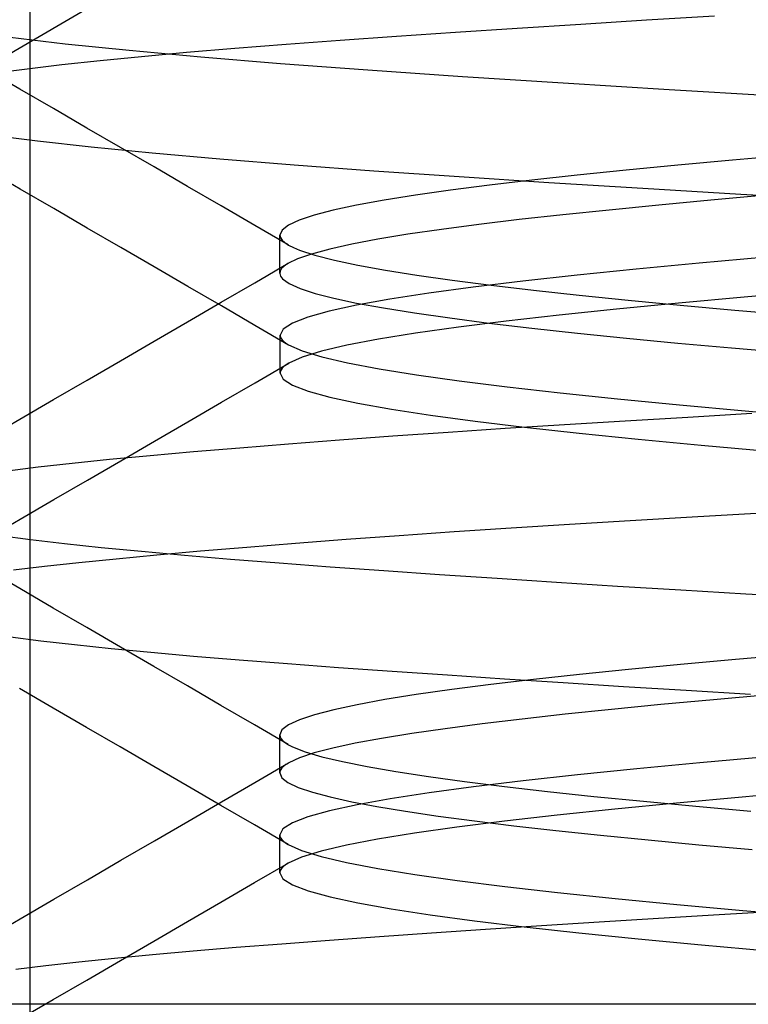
# Model space of a CAD drawing. Header units: millimetres. Extents: x 0 to 93, y -50 to 1.2.
# Tile 37 of 137: x 6.24 to 6.969, y -5.201 to -4.215. Entities that reach past the tile are written whole.
import ezdxf

# ---------------------------------------------------------------- set-up
doc = ezdxf.new("R2010")
doc.units = ezdxf.units.MM
doc.layers.add('MAIN-2', color=7, linetype='Continuous')

msp = doc.modelspace()

# ---------------------------------------------------------------- linework, layer by layer
at = {"layer": 'MAIN-2'}
for p, q in [((6.2505, -9), (6.2505, 0)), ((6.51575, -4.08241), (6.12121, -4.31348)), ((6.51575, -4.08241), (6.12121, -4.31348)), ((6.8011, -4.2198), (6.86698, -4.2157)), ((6.8011, -4.2198), (6.86698, -4.2157)), ((6.86698, -4.2157), (6.9349, -4.21156)), ((6.86698, -4.2157), (6.9349, -4.21156)), ((6.67592, -4.22787), (6.73736, -4.22386)), ((6.67592, -4.22787), (6.73736, -4.22386)), ((6.73736, -4.22386), (6.8011, -4.2198)), ((6.73736, -4.22386), (6.8011, -4.2198)), ((6.28551, -4.23981), (6.23037, -4.23319)), ((6.28551, -4.23981), (6.23037, -4.23319)), ((6.50632, -4.23983), (6.56031, -4.23582)), ((6.50632, -4.23983), (6.56031, -4.23582)), ((6.56031, -4.23582), (6.61688, -4.23184)), ((6.56031, -4.23582), (6.61688, -4.23184)), ((6.61688, -4.23184), (6.67592, -4.22787)), ((6.61688, -4.23184), (6.67592, -4.22787)), ((6.34928, -4.24644), (6.28551, -4.23981)), ((6.34928, -4.24644), (6.28551, -4.23981)), ((6.40683, -4.24799), (6.45508, -4.24389)), ((6.40683, -4.24799), (6.45508, -4.24389)), ((6.45508, -4.24389), (6.50632, -4.23983)), ((6.45508, -4.24389), (6.50632, -4.23983)), ((6.32027, -4.25627), (6.36185, -4.25213)), ((6.32027, -4.25627), (6.36185, -4.25213)), ((6.42097, -4.253), (6.34928, -4.24644)), ((6.42097, -4.253), (6.34928, -4.24644)), ((6.36185, -4.25213), (6.40683, -4.24799)), ((6.36185, -4.25213), (6.40683, -4.24799)), ((6.50064, -4.25952), (6.42097, -4.253)), ((6.50064, -4.25952), (6.42097, -4.253)), ((6.24015, -4.28492), (6.20677, -4.26555)), ((6.24015, -4.28492), (6.20677, -4.26555)), ((6.21631, -4.26858), (6.24746, -4.26451)), ((6.21631, -4.26858), (6.24746, -4.26451)), ((6.24746, -4.26451), (6.28213, -4.26041)), ((6.24746, -4.26451), (6.28213, -4.26041)), ((6.28213, -4.26041), (6.32027, -4.25627)), ((6.28213, -4.26041), (6.32027, -4.25627)), ((6.58824, -4.26603), (6.50064, -4.25952)), ((6.58824, -4.26603), (6.50064, -4.25952)), ((6.68285, -4.27253), (6.58824, -4.26603)), ((6.68285, -4.27253), (6.58824, -4.26603)), ((6.78348, -4.27903), (6.68285, -4.27253)), ((6.78348, -4.27903), (6.68285, -4.27253)), ((6.2737, -4.30439), (6.24015, -4.28492)), ((6.2737, -4.30439), (6.24015, -4.28492)), ((6.8896, -4.28555), (6.78348, -4.27903)), ((6.8896, -4.28555), (6.78348, -4.27903)), ((7.00065, -4.29212), (6.8896, -4.28555)), ((7.00065, -4.29212), (6.8896, -4.28555)), ((6.30723, -4.32386), (6.2737, -4.30439)), ((6.30723, -4.32386), (6.2737, -4.30439)), ((6.3408, -4.34335), (6.30723, -4.32386)), ((6.3408, -4.34335), (6.30723, -4.32386)), ((6.21187, -4.33082), (6.25769, -4.33667)), ((6.21187, -4.33082), (6.25769, -4.33667)), ((6.25769, -4.33667), (6.31137, -4.34264)), ((6.25769, -4.33667), (6.31137, -4.34264)), ((6.31137, -4.34264), (6.37247, -4.3487)), ((6.31137, -4.34264), (6.37247, -4.3487)), ((6.37435, -4.36284), (6.3408, -4.34335)), ((6.37435, -4.36284), (6.3408, -4.34335)), ((6.37247, -4.3487), (6.44028, -4.35474)), ((6.37247, -4.3487), (6.44028, -4.35474)), ((7.00991, -4.35093), (6.95275, -4.35593)), ((7.00991, -4.35093), (6.95275, -4.35593)), ((6.4079, -4.38234), (6.37435, -4.36284)), ((6.4079, -4.38234), (6.37435, -4.36284)), ((6.44028, -4.35474), (6.5143, -4.36073)), ((6.44028, -4.35474), (6.5143, -4.36073)), ((6.5143, -4.36073), (6.59416, -4.36661)), ((6.5143, -4.36073), (6.59416, -4.36661)), ((6.89816, -4.36093), (6.84638, -4.36593)), ((6.89816, -4.36093), (6.84638, -4.36593)), ((6.95275, -4.35593), (6.89816, -4.36093)), ((6.95275, -4.35593), (6.89816, -4.36093)), ((6.24043, -4.38497), (6.20708, -4.36562)), ((6.24043, -4.38497), (6.20708, -4.36562)), ((6.59416, -4.36661), (6.67932, -4.37242)), ((6.59416, -4.36661), (6.67932, -4.37242)), ((6.67932, -4.37242), (6.76916, -4.3782)), ((6.67932, -4.37242), (6.76916, -4.3782)), ((6.79762, -4.37093), (6.75203, -4.37593)), ((6.79762, -4.37093), (6.75203, -4.37593)), ((6.84638, -4.36593), (6.79762, -4.37093)), ((6.84638, -4.36593), (6.79762, -4.37093)), ((6.44143, -4.40183), (6.4079, -4.38234)), ((6.44143, -4.40183), (6.4079, -4.38234)), ((6.70975, -4.38092), (6.67096, -4.38592)), ((6.70975, -4.38092), (6.67096, -4.38592)), ((6.75203, -4.37593), (6.70975, -4.38092)), ((6.75203, -4.37593), (6.70975, -4.38092)), ((6.76916, -4.3782), (6.86323, -4.38402)), ((6.76916, -4.3782), (6.86323, -4.38402)), ((6.27396, -4.40444), (6.24043, -4.38497)), ((6.27396, -4.40444), (6.24043, -4.38497)), ((6.63579, -4.39092), (6.6044, -4.39592)), ((6.63579, -4.39092), (6.6044, -4.39592)), ((6.67096, -4.38592), (6.63579, -4.39092)), ((6.67096, -4.38592), (6.63579, -4.39092)), ((6.86323, -4.38402), (6.96126, -4.38989)), ((6.86323, -4.38402), (6.96126, -4.38989)), ((6.98619, -4.39112), (6.93133, -4.39606)), ((6.98619, -4.39112), (6.93133, -4.39606)), ((6.96126, -4.38989), (7.06285, -4.39583)), ((6.96126, -4.38989), (7.06285, -4.39583)), ((6.475, -4.42135), (6.44143, -4.40183)), ((6.475, -4.42135), (6.44143, -4.40183)), ((6.57695, -4.40092), (6.55358, -4.40592)), ((6.57695, -4.40092), (6.55358, -4.40592)), ((6.6044, -4.39592), (6.57695, -4.40092)), ((6.6044, -4.39592), (6.57695, -4.40092)), ((6.87908, -4.40099), (6.82962, -4.40588)), ((6.87908, -4.40099), (6.82962, -4.40588)), ((6.93133, -4.39606), (6.87908, -4.40099)), ((6.93133, -4.39606), (6.87908, -4.40099)), ((6.30748, -4.4239), (6.27396, -4.40444)), ((6.30748, -4.4239), (6.27396, -4.40444)), ((6.53441, -4.41092), (6.51947, -4.41592)), ((6.53441, -4.41092), (6.51947, -4.41592)), ((6.55358, -4.40592), (6.53441, -4.41092)), ((6.55358, -4.40592), (6.53441, -4.41092)), ((6.78308, -4.41071), (6.73956, -4.41554)), ((6.78308, -4.41071), (6.73956, -4.41554)), ((6.82962, -4.40588), (6.78308, -4.41071)), ((6.82962, -4.40588), (6.78308, -4.41071)), ((6.50856, -4.44087), (6.475, -4.42135)), ((6.50856, -4.44087), (6.475, -4.42135)), ((6.50877, -4.42092), (6.50233, -4.42592)), ((6.50877, -4.42092), (6.50233, -4.42592)), ((6.51947, -4.41592), (6.50877, -4.42092)), ((6.51947, -4.41592), (6.50877, -4.42092)), ((6.69912, -4.42039), (6.66191, -4.42529)), ((6.69912, -4.42039), (6.66191, -4.42529)), ((6.73956, -4.41554), (6.69912, -4.42039)), ((6.73956, -4.41554), (6.69912, -4.42039)), ((6.34103, -4.44339), (6.30748, -4.4239)), ((6.34103, -4.44339), (6.30748, -4.4239)), ((6.50233, -4.42592), (6.50018, -4.43092)), ((6.50233, -4.42592), (6.50018, -4.43092)), ((6.50018, -4.43092), (6.50073, -4.43344)), ((6.50018, -4.43092), (6.50073, -4.43344)), ((6.50018, -4.43413), (6.50018, -4.43095)), ((6.50018, -4.43413), (6.50018, -4.43095)), ((6.62818, -4.43022), (6.59819, -4.43517)), ((6.62818, -4.43022), (6.59819, -4.43517)), ((6.66191, -4.42529), (6.62818, -4.43022)), ((6.66191, -4.42529), (6.62818, -4.43022)), ((6.50018, -4.43732), (6.50018, -4.43413)), ((6.50018, -4.43732), (6.50018, -4.43413)), ((6.50018, -4.4405), (6.50018, -4.43732)), ((6.50018, -4.4405), (6.50018, -4.43732)), ((6.50018, -4.44369), (6.50018, -4.4405)), ((6.50018, -4.44369), (6.50018, -4.4405)), ((6.50073, -4.43344), (6.50237, -4.43596)), ((6.50073, -4.43344), (6.50237, -4.43596)), ((6.50237, -4.43596), (6.50511, -4.43848)), ((6.50237, -4.43596), (6.50511, -4.43848)), ((6.50511, -4.43848), (6.50894, -4.441)), ((6.50511, -4.43848), (6.50894, -4.441)), ((6.50894, -4.441), (6.51388, -4.44351)), ((6.50894, -4.441), (6.51388, -4.44351)), ((6.57211, -4.44012), (6.55001, -4.44504)), ((6.57211, -4.44012), (6.55001, -4.44504)), ((6.59819, -4.43517), (6.57211, -4.44012)), ((6.59819, -4.43517), (6.57211, -4.44012)), ((6.37456, -4.46287), (6.34103, -4.44339)), ((6.37456, -4.46287), (6.34103, -4.44339)), ((6.50018, -4.44687), (6.50018, -4.44369)), ((6.50018, -4.44687), (6.50018, -4.44369)), ((6.50018, -4.45006), (6.50018, -4.44687)), ((6.50018, -4.45006), (6.50018, -4.44687)), ((6.50018, -4.45324), (6.50018, -4.45006)), ((6.50018, -4.45324), (6.50018, -4.45006)), ((6.51388, -4.44351), (6.51993, -4.44603)), ((6.51388, -4.44351), (6.51993, -4.44603)), ((6.53194, -4.44991), (6.51794, -4.45474)), ((6.53194, -4.44991), (6.51794, -4.45474)), ((6.51993, -4.44603), (6.53517, -4.45103)), ((6.51993, -4.44603), (6.53517, -4.45103)), ((6.55001, -4.44504), (6.53194, -4.44991)), ((6.55001, -4.44504), (6.53194, -4.44991)), ((6.53517, -4.45103), (6.55466, -4.45603)), ((6.53517, -4.45103), (6.55466, -4.45603)), ((6.98646, -4.45294), (6.91952, -4.45894)), ((6.98646, -4.45294), (6.91952, -4.45894)), ((6.47504, -4.47868), (6.5086, -4.45916)), ((6.47504, -4.47868), (6.5086, -4.45916)), ((6.50018, -4.45643), (6.50018, -4.45324)), ((6.50018, -4.45643), (6.50018, -4.45324)), ((6.50018, -4.4596), (6.50018, -4.45643)), ((6.50018, -4.4596), (6.50018, -4.45643)), ((6.50018, -4.46276), (6.50018, -4.4596)), ((6.50018, -4.46276), (6.50018, -4.4596)), ((6.50018, -4.46593), (6.50018, -4.46276)), ((6.50018, -4.46593), (6.50018, -4.46276)), ((6.50441, -4.46203), (6.50192, -4.46453)), ((6.50441, -4.46203), (6.50192, -4.46453)), ((6.50797, -4.45955), (6.50441, -4.46203)), ((6.50797, -4.45955), (6.50441, -4.46203)), ((6.51794, -4.45474), (6.50797, -4.45955)), ((6.51794, -4.45474), (6.50797, -4.45955)), ((6.55466, -4.45603), (6.57825, -4.46103)), ((6.55466, -4.45603), (6.57825, -4.46103)), ((6.57825, -4.46103), (6.60584, -4.46603)), ((6.57825, -4.46103), (6.60584, -4.46603)), ((6.91952, -4.45894), (6.85647, -4.46494)), ((6.91952, -4.45894), (6.85647, -4.46494)), ((6.40813, -4.48238), (6.37456, -4.46287)), ((6.40813, -4.48238), (6.37456, -4.46287)), ((6.5005, -4.46704), (6.50016, -4.46956)), ((6.5005, -4.46704), (6.50016, -4.46956)), ((6.50016, -4.46956), (6.50091, -4.47209)), ((6.50016, -4.46956), (6.50091, -4.47209)), ((6.50018, -4.46909), (6.50018, -4.46593)), ((6.50018, -4.46909), (6.50018, -4.46593)), ((6.50192, -4.46453), (6.5005, -4.46704)), ((6.50192, -4.46453), (6.5005, -4.46704)), ((6.50091, -4.47209), (6.50277, -4.47462)), ((6.50091, -4.47209), (6.50277, -4.47462)), ((6.60584, -4.46603), (6.63731, -4.47102)), ((6.60584, -4.46603), (6.63731, -4.47102)), ((6.63731, -4.47102), (6.67254, -4.47602)), ((6.63731, -4.47102), (6.67254, -4.47602)), ((6.79759, -4.47094), (6.74321, -4.47694)), ((6.79759, -4.47094), (6.74321, -4.47694)), ((6.85647, -4.46494), (6.79759, -4.47094)), ((6.85647, -4.46494), (6.79759, -4.47094)), ((6.44168, -4.50189), (6.40813, -4.48238)), ((6.44168, -4.50189), (6.40813, -4.48238)), ((6.44146, -4.4982), (6.47504, -4.47868)), ((6.44146, -4.4982), (6.47504, -4.47868)), ((6.50277, -4.47462), (6.50953, -4.47953)), ((6.50277, -4.47462), (6.50953, -4.47953)), ((6.50953, -4.47953), (6.52044, -4.48444)), ((6.50953, -4.47953), (6.52044, -4.48444)), ((6.67254, -4.47602), (6.71142, -4.48102)), ((6.67254, -4.47602), (6.71142, -4.48102)), ((6.74321, -4.47694), (6.69363, -4.48295)), ((6.74321, -4.47694), (6.69363, -4.48295)), ((6.71142, -4.48102), (6.75381, -4.48602)), ((6.71142, -4.48102), (6.75381, -4.48602)), ((6.52044, -4.48444), (6.53537, -4.48932)), ((6.52044, -4.48444), (6.53537, -4.48932)), ((6.53537, -4.48932), (6.5542, -4.49415)), ((6.53537, -4.48932), (6.5542, -4.49415)), ((6.64915, -4.48895), (6.61009, -4.49495)), ((6.64915, -4.48895), (6.61009, -4.49495)), ((6.69363, -4.48295), (6.64915, -4.48895)), ((6.69363, -4.48295), (6.64915, -4.48895)), ((6.75381, -4.48602), (6.7996, -4.49102)), ((6.75381, -4.48602), (6.7996, -4.49102)), ((6.7996, -4.49102), (6.84858, -4.49602)), ((6.7996, -4.49102), (6.84858, -4.49602)), ((7.0338, -4.48714), (6.96443, -4.49314)), ((7.0338, -4.48714), (6.96443, -4.49314)), ((6.40793, -4.51769), (6.44146, -4.4982)), ((6.40793, -4.51769), (6.44146, -4.4982)), ((6.47527, -4.52143), (6.44168, -4.50189)), ((6.47527, -4.52143), (6.44168, -4.50189)), ((6.57675, -4.50095), (6.54936, -4.50695)), ((6.57675, -4.50095), (6.54936, -4.50695)), ((6.5542, -4.49415), (6.57694, -4.49895)), ((6.5542, -4.49415), (6.57694, -4.49895)), ((6.61009, -4.49495), (6.57675, -4.50095)), ((6.61009, -4.49495), (6.57675, -4.50095)), ((6.57694, -4.49895), (6.60375, -4.50379)), ((6.57694, -4.49895), (6.60375, -4.50379)), ((6.89871, -4.49914), (6.83698, -4.50514)), ((6.89871, -4.49914), (6.83698, -4.50514)), ((6.84858, -4.49602), (6.90053, -4.50101)), ((6.84858, -4.49602), (6.90053, -4.50101)), ((6.96443, -4.49314), (6.89871, -4.49914)), ((6.96443, -4.49314), (6.89871, -4.49914)), ((6.90053, -4.50101), (6.95522, -4.50601)), ((6.90053, -4.50101), (6.95522, -4.50601)), ((6.54936, -4.50695), (6.52799, -4.51295)), ((6.54936, -4.50695), (6.52799, -4.51295)), ((6.60375, -4.50379), (6.63482, -4.50876)), ((6.60375, -4.50379), (6.63482, -4.50876)), ((6.63482, -4.50876), (6.67012, -4.51385)), ((6.63482, -4.50876), (6.67012, -4.51385)), ((6.77952, -4.51114), (6.72666, -4.51714)), ((6.77952, -4.51114), (6.72666, -4.51714)), ((6.83698, -4.50514), (6.77952, -4.51114)), ((6.83698, -4.50514), (6.77952, -4.51114)), ((6.95522, -4.50601), (7.01243, -4.51101)), ((6.95522, -4.50601), (7.01243, -4.51101)), ((6.37438, -4.53719), (6.40793, -4.51769)), ((6.37438, -4.53719), (6.40793, -4.51769)), ((6.50884, -4.54097), (6.47527, -4.52143)), ((6.50884, -4.54097), (6.47527, -4.52143)), ((6.51267, -4.51895), (6.50345, -4.52496)), ((6.51267, -4.51895), (6.50345, -4.52496)), ((6.52799, -4.51295), (6.51267, -4.51895)), ((6.52799, -4.51295), (6.51267, -4.51895)), ((6.67012, -4.51385), (6.7093, -4.51898)), ((6.67012, -4.51385), (6.7093, -4.51898)), ((6.72666, -4.51714), (6.6787, -4.52314)), ((6.72666, -4.51714), (6.6787, -4.52314)), ((6.7093, -4.51898), (6.75202, -4.52408)), ((6.7093, -4.51898), (6.75202, -4.52408)), ((6.50345, -4.52496), (6.50036, -4.53096)), ((6.50345, -4.52496), (6.50036, -4.53096)), ((6.50036, -4.53096), (6.5006, -4.53262)), ((6.50036, -4.53096), (6.5006, -4.53262)), ((6.50036, -4.53418), (6.50036, -4.53099)), ((6.50036, -4.53418), (6.50036, -4.53099)), ((6.63594, -4.52915), (6.59869, -4.53515)), ((6.63594, -4.52915), (6.59869, -4.53515)), ((6.6787, -4.52314), (6.63594, -4.52915)), ((6.6787, -4.52314), (6.63594, -4.52915)), ((6.75202, -4.52408), (6.79793, -4.5291)), ((6.75202, -4.52408), (6.79793, -4.5291)), ((6.79793, -4.5291), (6.84673, -4.53404)), ((6.79793, -4.5291), (6.84673, -4.53404)), ((6.34083, -4.55667), (6.37438, -4.53719)), ((6.34083, -4.55667), (6.37438, -4.53719)), ((6.50036, -4.53736), (6.50036, -4.53418)), ((6.50036, -4.53736), (6.50036, -4.53418)), ((6.50036, -4.54054), (6.50036, -4.53736)), ((6.50036, -4.54054), (6.50036, -4.53736)), ((6.50036, -4.54372), (6.50036, -4.54054)), ((6.50036, -4.54372), (6.50036, -4.54054)), ((6.5006, -4.53262), (6.50131, -4.53428)), ((6.5006, -4.53262), (6.50131, -4.53428)), ((6.50131, -4.53428), (6.50249, -4.53593)), ((6.50131, -4.53428), (6.50249, -4.53593)), ((6.50249, -4.53593), (6.50415, -4.53759)), ((6.50249, -4.53593), (6.50415, -4.53759)), ((6.50415, -4.53759), (6.50629, -4.53925)), ((6.50415, -4.53759), (6.50629, -4.53925)), ((6.50629, -4.53925), (6.5089, -4.54091)), ((6.50629, -4.53925), (6.5089, -4.54091)), ((6.5089, -4.54091), (6.52234, -4.54692)), ((6.5089, -4.54091), (6.52234, -4.54692)), ((6.56726, -4.54115), (6.54181, -4.54715)), ((6.56726, -4.54115), (6.54181, -4.54715)), ((6.59869, -4.53515), (6.56726, -4.54115)), ((6.59869, -4.53515), (6.56726, -4.54115)), ((6.84673, -4.53404), (6.89813, -4.53895)), ((6.84673, -4.53404), (6.89813, -4.53895)), ((6.89813, -4.53895), (6.95186, -4.54383)), ((6.89813, -4.53895), (6.95186, -4.54383)), ((6.50036, -4.54691), (6.50036, -4.54372)), ((6.50036, -4.54691), (6.50036, -4.54372)), ((6.50036, -4.55009), (6.50036, -4.54691)), ((6.50036, -4.55009), (6.50036, -4.54691)), ((6.50036, -4.55328), (6.50036, -4.55009)), ((6.50036, -4.55328), (6.50036, -4.55009)), ((6.52234, -4.54692), (6.54206, -4.55292)), ((6.52234, -4.54692), (6.54206, -4.55292)), ((6.54181, -4.54715), (6.52238, -4.55315)), ((6.54181, -4.54715), (6.52238, -4.55315)), ((6.95186, -4.54383), (7.00776, -4.54872)), ((6.95186, -4.54383), (7.00776, -4.54872)), ((6.30727, -4.57616), (6.34083, -4.55667)), ((6.30727, -4.57616), (6.34083, -4.55667)), ((6.47541, -4.57866), (6.50899, -4.55912)), ((6.47541, -4.57866), (6.50899, -4.55912)), ((6.50036, -4.55646), (6.50036, -4.55328)), ((6.50036, -4.55646), (6.50036, -4.55328)), ((6.50036, -4.55964), (6.50036, -4.55646)), ((6.50036, -4.55964), (6.50036, -4.55646)), ((6.50036, -4.56282), (6.50036, -4.55964)), ((6.50036, -4.56282), (6.50036, -4.55964)), ((6.50638, -4.56083), (6.50422, -4.56251)), ((6.50638, -4.56083), (6.50422, -4.56251)), ((6.50903, -4.55915), (6.50638, -4.56083)), ((6.50903, -4.55915), (6.50638, -4.56083)), ((6.52238, -4.55315), (6.50903, -4.55915)), ((6.52238, -4.55315), (6.50903, -4.55915)), ((6.54206, -4.55292), (6.56788, -4.55892)), ((6.54206, -4.55292), (6.56788, -4.55892)), ((6.56788, -4.55892), (6.59959, -4.56492)), ((6.56788, -4.55892), (6.59959, -4.56492)), ((6.50036, -4.56601), (6.50036, -4.56282)), ((6.50036, -4.56601), (6.50036, -4.56282)), ((6.50036, -4.56919), (6.50036, -4.56601)), ((6.50036, -4.56919), (6.50036, -4.56601)), ((6.50061, -4.56754), (6.50036, -4.56922)), ((6.50061, -4.56754), (6.50036, -4.56922)), ((6.50036, -4.56922), (6.50346, -4.57522)), ((6.50036, -4.56922), (6.50346, -4.57522)), ((6.50133, -4.56586), (6.50061, -4.56754)), ((6.50133, -4.56586), (6.50061, -4.56754)), ((6.50253, -4.56418), (6.50133, -4.56586)), ((6.50253, -4.56418), (6.50133, -4.56586)), ((6.50422, -4.56251), (6.50253, -4.56418)), ((6.50422, -4.56251), (6.50253, -4.56418)), ((6.59959, -4.56492), (6.63692, -4.57092)), ((6.59959, -4.56492), (6.63692, -4.57092)), ((6.63692, -4.57092), (6.67965, -4.57693)), ((6.63692, -4.57092), (6.67965, -4.57693)), ((6.27374, -4.59563), (6.30727, -4.57616)), ((6.27374, -4.59563), (6.30727, -4.57616)), ((6.44182, -4.59821), (6.47541, -4.57866)), ((6.44182, -4.59821), (6.47541, -4.57866)), ((6.50346, -4.57522), (6.51278, -4.58122)), ((6.50346, -4.57522), (6.51278, -4.58122)), ((6.67965, -4.57693), (6.72754, -4.58293)), ((6.67965, -4.57693), (6.72754, -4.58293)), ((6.51278, -4.58122), (6.52836, -4.58722)), ((6.51278, -4.58122), (6.52836, -4.58722)), ((6.52836, -4.58722), (6.55018, -4.59322)), ((6.52836, -4.58722), (6.55018, -4.59322)), ((6.72754, -4.58293), (6.78034, -4.58893)), ((6.72754, -4.58293), (6.78034, -4.58893)), ((6.78034, -4.58893), (6.83782, -4.59493)), ((6.78034, -4.58893), (6.83782, -4.59493)), ((6.24019, -4.61509), (6.27374, -4.59563)), ((6.24019, -4.61509), (6.27374, -4.59563)), ((6.40825, -4.61773), (6.44182, -4.59821)), ((6.40825, -4.61773), (6.44182, -4.59821)), ((6.55018, -4.59322), (6.57803, -4.59922)), ((6.55018, -4.59322), (6.57803, -4.59922)), ((6.57803, -4.59922), (6.61167, -4.60523)), ((6.57803, -4.59922), (6.61167, -4.60523)), ((6.83782, -4.59493), (6.89973, -4.60094)), ((6.83782, -4.59493), (6.89973, -4.60094)), ((6.61167, -4.60523), (6.65086, -4.61123)), ((6.61167, -4.60523), (6.65086, -4.61123)), ((6.89973, -4.60094), (6.96569, -4.60694)), ((6.89973, -4.60094), (6.96569, -4.60694)), ((6.90807, -4.61301), (6.9723, -4.6093)), ((6.90807, -4.61301), (6.9723, -4.6093)), ((6.96569, -4.60694), (7.03529, -4.61294)), ((6.96569, -4.60694), (7.03529, -4.61294)), ((6.22637, -4.62311), (6.24019, -4.61509)), ((6.22637, -4.62311), (6.24019, -4.61509)), ((6.37467, -4.63725), (6.40825, -4.61773)), ((6.37467, -4.63725), (6.40825, -4.61773)), ((6.65086, -4.61123), (6.69537, -4.61723)), ((6.65086, -4.61123), (6.69537, -4.61723)), ((6.69537, -4.61723), (6.74494, -4.62323)), ((6.69537, -4.61723), (6.74494, -4.62323)), ((6.7847, -4.62049), (6.84551, -4.61673)), ((6.7847, -4.62049), (6.84551, -4.61673)), ((6.84551, -4.61673), (6.90807, -4.61301)), ((6.84551, -4.61673), (6.90807, -4.61301)), ((6.61313, -4.63199), (6.66845, -4.62811)), ((6.61313, -4.63199), (6.66845, -4.62811)), ((6.66845, -4.62811), (6.72566, -4.62427)), ((6.66845, -4.62811), (6.72566, -4.62427)), ((6.72566, -4.62427), (6.7847, -4.62049)), ((6.72566, -4.62427), (6.7847, -4.62049)), ((6.74494, -4.62323), (6.79935, -4.62923)), ((6.74494, -4.62323), (6.79935, -4.62923)), ((6.79935, -4.62923), (6.85836, -4.63523)), ((6.79935, -4.62923), (6.85836, -4.63523)), ((6.34115, -4.65672), (6.37467, -4.63725)), ((6.34115, -4.65672), (6.37467, -4.63725)), ((6.46, -4.64373), (6.50875, -4.63982)), ((6.46, -4.64373), (6.50875, -4.63982)), ((6.50875, -4.63982), (6.55985, -4.6359)), ((6.50875, -4.63982), (6.55985, -4.6359)), ((6.55985, -4.6359), (6.61313, -4.63199)), ((6.55985, -4.6359), (6.61313, -4.63199)), ((6.85836, -4.63523), (6.92168, -4.64123)), ((6.85836, -4.63523), (6.92168, -4.64123)), ((6.37033, -4.65149), (6.41378, -4.64762)), ((6.37033, -4.65149), (6.41378, -4.64762)), ((6.41378, -4.64762), (6.46, -4.64373)), ((6.41378, -4.64762), (6.46, -4.64373)), ((6.92168, -4.64123), (6.98892, -4.64723)), ((6.92168, -4.64123), (6.98892, -4.64723)), ((6.25845, -4.66296), (6.29255, -4.65915)), ((6.25845, -4.66296), (6.29255, -4.65915)), ((6.29255, -4.65915), (6.32986, -4.65533)), ((6.29255, -4.65915), (6.32986, -4.65533)), ((6.30763, -4.6762), (6.34115, -4.65672)), ((6.30763, -4.6762), (6.34115, -4.65672)), ((6.32986, -4.65533), (6.37033, -4.65149)), ((6.32986, -4.65533), (6.37033, -4.65149)), ((6.22765, -4.66676), (6.25845, -4.66296)), ((6.22765, -4.66676), (6.25845, -4.66296)), ((6.27409, -4.69568), (6.30763, -4.6762)), ((6.27409, -4.69568), (6.30763, -4.6762)), ((6.24054, -4.71515), (6.27409, -4.69568)), ((6.24054, -4.71515), (6.27409, -4.69568)), ((6.20707, -4.73458), (6.24054, -4.71515)), ((6.20707, -4.73458), (6.24054, -4.71515)), ((6.78998, -4.72024), (6.85042, -4.71655)), ((6.78998, -4.72024), (6.85042, -4.71655)), ((6.85042, -4.71655), (6.91265, -4.71286)), ((6.85042, -4.71655), (6.91265, -4.71286)), ((6.91265, -4.71286), (6.97657, -4.70916)), ((6.91265, -4.71286), (6.97657, -4.70916)), ((6.61955, -4.7315), (6.67451, -4.72769)), ((6.61955, -4.7315), (6.67451, -4.72769)), ((6.67451, -4.72769), (6.73134, -4.72394)), ((6.67451, -4.72769), (6.73134, -4.72394)), ((6.73134, -4.72394), (6.78998, -4.72024)), ((6.73134, -4.72394), (6.78998, -4.72024)), ((6.25092, -4.73592), (6.22046, -4.73197)), ((6.25092, -4.73592), (6.22046, -4.73197)), ((6.28465, -4.73986), (6.25092, -4.73592)), ((6.28465, -4.73986), (6.25092, -4.73592)), ((6.51568, -4.73925), (6.56657, -4.73536)), ((6.51568, -4.73925), (6.56657, -4.73536)), ((6.56657, -4.73536), (6.61955, -4.7315)), ((6.56657, -4.73536), (6.61955, -4.7315)), ((6.32158, -4.7438), (6.28465, -4.73986)), ((6.32158, -4.7438), (6.28465, -4.73986)), ((6.36163, -4.74771), (6.32158, -4.7438)), ((6.36163, -4.74771), (6.32158, -4.7438)), ((6.4047, -4.7516), (6.36163, -4.74771)), ((6.4047, -4.7516), (6.36163, -4.74771)), ((6.37719, -4.75095), (6.42076, -4.74706)), ((6.37719, -4.75095), (6.42076, -4.74706)), ((6.42076, -4.74706), (6.46701, -4.74316)), ((6.42076, -4.74706), (6.46701, -4.74316)), ((6.46701, -4.74316), (6.51568, -4.73925)), ((6.46701, -4.74316), (6.51568, -4.73925)), ((6.29904, -4.75858), (6.33656, -4.75479)), ((6.29904, -4.75858), (6.33656, -4.75479)), ((6.33656, -4.75479), (6.37719, -4.75095)), ((6.33656, -4.75479), (6.37719, -4.75095)), ((6.45065, -4.75547), (6.4047, -4.7516)), ((6.45065, -4.75547), (6.4047, -4.7516)), ((6.49934, -4.75932), (6.45065, -4.75547)), ((6.49934, -4.75932), (6.45065, -4.75547)), ((6.24002, -4.78469), (6.20657, -4.76528)), ((6.24002, -4.78469), (6.20657, -4.76528)), ((6.23362, -4.76605), (6.26471, -4.76233)), ((6.23362, -4.76605), (6.26471, -4.76233)), ((6.26471, -4.76233), (6.29904, -4.75858)), ((6.26471, -4.76233), (6.29904, -4.75858)), ((6.5506, -4.76316), (6.49934, -4.75932)), ((6.5506, -4.76316), (6.49934, -4.75932)), ((6.6042, -4.76699), (6.5506, -4.76316)), ((6.6042, -4.76699), (6.5506, -4.76316)), ((6.65989, -4.77084), (6.6042, -4.76699)), ((6.65989, -4.77084), (6.6042, -4.76699)), ((6.7174, -4.77471), (6.65989, -4.77084)), ((6.7174, -4.77471), (6.65989, -4.77084)), ((6.77669, -4.7786), (6.7174, -4.77471)), ((6.77669, -4.7786), (6.7174, -4.77471)), ((6.27358, -4.80417), (6.24002, -4.78469)), ((6.27358, -4.80417), (6.24002, -4.78469)), ((6.83787, -4.7825), (6.77669, -4.7786)), ((6.83787, -4.7825), (6.77669, -4.7786)), ((6.90107, -4.78641), (6.83787, -4.7825)), ((6.90107, -4.78641), (6.83787, -4.7825)), ((6.96629, -4.79031), (6.90107, -4.78641)), ((6.96629, -4.79031), (6.90107, -4.78641)), ((7.03321, -4.7942), (6.96629, -4.79031)), ((7.03321, -4.7942), (6.96629, -4.79031)), ((6.30713, -4.82364), (6.27358, -4.80417)), ((6.30713, -4.82364), (6.27358, -4.80417)), ((6.3407, -4.84314), (6.30713, -4.82364)), ((6.3407, -4.84314), (6.30713, -4.82364)), ((6.26115, -4.83715), (6.23059, -4.8333)), ((6.26115, -4.83715), (6.23059, -4.8333)), ((6.29478, -4.841), (6.26115, -4.83715)), ((6.29478, -4.841), (6.26115, -4.83715)), ((6.33146, -4.84484), (6.29478, -4.841)), ((6.33146, -4.84484), (6.29478, -4.841)), ((6.37113, -4.84867), (6.33146, -4.84484)), ((6.37113, -4.84867), (6.33146, -4.84484)), ((6.37427, -4.86264), (6.3407, -4.84314)), ((6.37427, -4.86264), (6.3407, -4.84314)), ((6.41377, -4.85247), (6.37113, -4.84867)), ((6.41377, -4.85247), (6.37113, -4.84867)), ((6.45932, -4.85626), (6.41377, -4.85247)), ((6.45932, -4.85626), (6.41377, -4.85247)), ((6.50775, -4.86004), (6.45932, -4.85626)), ((6.50775, -4.86004), (6.45932, -4.85626)), ((6.9559, -4.85564), (6.901, -4.86066)), ((6.9559, -4.85564), (6.901, -4.86066)), ((7.0134, -4.85062), (6.9559, -4.85564)), ((7.0134, -4.85062), (6.9559, -4.85564)), ((6.40778, -4.88211), (6.37427, -4.86264)), ((6.40778, -4.88211), (6.37427, -4.86264)), ((6.55888, -4.86382), (6.50775, -4.86004)), ((6.55888, -4.86382), (6.50775, -4.86004)), ((6.61235, -4.8676), (6.55888, -4.86382)), ((6.61235, -4.8676), (6.55888, -4.86382)), ((6.8489, -4.86568), (6.79978, -4.8707)), ((6.8489, -4.86568), (6.79978, -4.8707)), ((6.901, -4.86066), (6.8489, -4.86568)), ((6.901, -4.86066), (6.8489, -4.86568)), ((6.66777, -4.8714), (6.61235, -4.8676)), ((6.66777, -4.8714), (6.61235, -4.8676)), ((6.72479, -4.8752), (6.66777, -4.8714)), ((6.72479, -4.8752), (6.66777, -4.8714)), ((6.75382, -4.87573), (6.71118, -4.88075)), ((6.75382, -4.87573), (6.71118, -4.88075)), ((6.78347, -4.87902), (6.72479, -4.8752)), ((6.78347, -4.87902), (6.72479, -4.8752)), ((6.79978, -4.8707), (6.75382, -4.87573)), ((6.79978, -4.8707), (6.75382, -4.87573)), ((6.27338, -4.90417), (6.23984, -4.88471)), ((6.27338, -4.90417), (6.23984, -4.88471)), ((6.44128, -4.90158), (6.40778, -4.88211)), ((6.44128, -4.90158), (6.40778, -4.88211)), ((6.67205, -4.88577), (6.63661, -4.89079)), ((6.67205, -4.88577), (6.63661, -4.89079)), ((6.71118, -4.88075), (6.67205, -4.88577)), ((6.71118, -4.88075), (6.67205, -4.88577)), ((6.84397, -4.88286), (6.78347, -4.87902)), ((6.84397, -4.88286), (6.78347, -4.87902)), ((6.9065, -4.88672), (6.84397, -4.88286)), ((6.9065, -4.88672), (6.84397, -4.88286)), ((6.60502, -4.89581), (6.57746, -4.90083)), ((6.60502, -4.89581), (6.57746, -4.90083)), ((6.63661, -4.89079), (6.60502, -4.89581)), ((6.63661, -4.89079), (6.60502, -4.89581)), ((6.93387, -4.89587), (6.88134, -4.90071)), ((6.93387, -4.89587), (6.88134, -4.90071)), ((6.97103, -4.89061), (6.9065, -4.88672)), ((6.97103, -4.89061), (6.9065, -4.88672)), ((6.98904, -4.891), (6.93387, -4.89587)), ((6.98904, -4.891), (6.93387, -4.89587)), ((6.30691, -4.92363), (6.27338, -4.90417)), ((6.30691, -4.92363), (6.27338, -4.90417)), ((6.47483, -4.92109), (6.44128, -4.90158)), ((6.47483, -4.92109), (6.44128, -4.90158)), ((6.55401, -4.90585), (6.53471, -4.91087)), ((6.55401, -4.90585), (6.53471, -4.91087)), ((6.57746, -4.90083), (6.55401, -4.90585)), ((6.57746, -4.90083), (6.55401, -4.90585)), ((6.8318, -4.90553), (6.78549, -4.91034)), ((6.8318, -4.90553), (6.78549, -4.91034)), ((6.88134, -4.90071), (6.8318, -4.90553)), ((6.88134, -4.90071), (6.8318, -4.90553)), ((6.51963, -4.91589), (6.50879, -4.92091)), ((6.51963, -4.91589), (6.50879, -4.92091)), ((6.53471, -4.91087), (6.51963, -4.91589)), ((6.53471, -4.91087), (6.51963, -4.91589)), ((6.74242, -4.91516), (6.70248, -4.92001)), ((6.74242, -4.91516), (6.70248, -4.92001)), ((6.78549, -4.91034), (6.74242, -4.91516)), ((6.78549, -4.91034), (6.74242, -4.91516)), ((6.34047, -4.94312), (6.30691, -4.92363)), ((6.34047, -4.94312), (6.30691, -4.92363)), ((6.50836, -4.94059), (6.47483, -4.92109)), ((6.50836, -4.94059), (6.47483, -4.92109)), ((6.50879, -4.92091), (6.50226, -4.92593)), ((6.50879, -4.92091), (6.50226, -4.92593)), ((6.66561, -4.92488), (6.632, -4.92975)), ((6.66561, -4.92488), (6.632, -4.92975)), ((6.70248, -4.92001), (6.66561, -4.92488)), ((6.70248, -4.92001), (6.66561, -4.92488)), ((6.50226, -4.92593), (6.50007, -4.93095)), ((6.50226, -4.92593), (6.50007, -4.93095)), ((6.50007, -4.93095), (6.50042, -4.93295)), ((6.50007, -4.93095), (6.50042, -4.93295)), ((6.50007, -4.93416), (6.50007, -4.93097)), ((6.50007, -4.93416), (6.50007, -4.93097)), ((6.50007, -4.93735), (6.50007, -4.93416)), ((6.50007, -4.93735), (6.50007, -4.93416)), ((6.50042, -4.93295), (6.50147, -4.93496)), ((6.50042, -4.93295), (6.50147, -4.93496)), ((6.50147, -4.93496), (6.50323, -4.93696)), ((6.50147, -4.93496), (6.50323, -4.93696)), ((6.60193, -4.93459), (6.57563, -4.93939)), ((6.60193, -4.93459), (6.57563, -4.93939)), ((6.632, -4.92975), (6.60193, -4.93459)), ((6.632, -4.92975), (6.60193, -4.93459)), ((6.37402, -4.9626), (6.34047, -4.94312)), ((6.37402, -4.9626), (6.34047, -4.94312)), ((6.50007, -4.94053), (6.50007, -4.93735)), ((6.50007, -4.94053), (6.50007, -4.93735)), ((6.50007, -4.94372), (6.50007, -4.94053)), ((6.50007, -4.94372), (6.50007, -4.94053)), ((6.50007, -4.9469), (6.50007, -4.94372)), ((6.50007, -4.9469), (6.50007, -4.94372)), ((6.50323, -4.93696), (6.5057, -4.93897)), ((6.50323, -4.93696), (6.5057, -4.93897)), ((6.5057, -4.93897), (6.50887, -4.94097)), ((6.5057, -4.93897), (6.50887, -4.94097)), ((6.50887, -4.94097), (6.51275, -4.94297)), ((6.50887, -4.94097), (6.51275, -4.94297)), ((6.51275, -4.94297), (6.52531, -4.94793)), ((6.51275, -4.94297), (6.52531, -4.94793)), ((6.55316, -4.94418), (6.53452, -4.94904)), ((6.55316, -4.94418), (6.53452, -4.94904)), ((6.57563, -4.93939), (6.55316, -4.94418)), ((6.57563, -4.93939), (6.55316, -4.94418)), ((6.50007, -4.95009), (6.50007, -4.9469)), ((6.50007, -4.95009), (6.50007, -4.9469)), ((6.50007, -4.95328), (6.50007, -4.95009)), ((6.50007, -4.95328), (6.50007, -4.95009)), ((6.50007, -4.95646), (6.50007, -4.95328)), ((6.50007, -4.95646), (6.50007, -4.95328)), ((6.51975, -4.954), (6.50897, -4.95904)), ((6.51975, -4.954), (6.50897, -4.95904)), ((6.53452, -4.94904), (6.51975, -4.954)), ((6.53452, -4.94904), (6.51975, -4.954)), ((6.52531, -4.94793), (6.54204, -4.95289)), ((6.52531, -4.94793), (6.54204, -4.95289)), ((6.54204, -4.95289), (6.56283, -4.95785)), ((6.54204, -4.95289), (6.56283, -4.95785)), ((6.98741, -4.95288), (6.92033, -4.95888)), ((6.98741, -4.95288), (6.92033, -4.95888)), ((6.40759, -4.98211), (6.37402, -4.9626)), ((6.40759, -4.98211), (6.37402, -4.9626)), ((6.47521, -4.97862), (6.50872, -4.95912)), ((6.47521, -4.97862), (6.50872, -4.95912)), ((6.50007, -4.95964), (6.50007, -4.95646)), ((6.50007, -4.95964), (6.50007, -4.95646)), ((6.50007, -4.96283), (6.50007, -4.95964)), ((6.50007, -4.96283), (6.50007, -4.95964)), ((6.50007, -4.96601), (6.50007, -4.96283)), ((6.50007, -4.96601), (6.50007, -4.96283)), ((6.50228, -4.96413), (6.50103, -4.96582)), ((6.50228, -4.96413), (6.50103, -4.96582)), ((6.50403, -4.96244), (6.50228, -4.96413)), ((6.50403, -4.96244), (6.50228, -4.96413)), ((6.50626, -4.96074), (6.50403, -4.96244)), ((6.50626, -4.96074), (6.50403, -4.96244)), ((6.50897, -4.95904), (6.50626, -4.96074)), ((6.50897, -4.95904), (6.50626, -4.96074)), ((6.56283, -4.95785), (6.58761, -4.9628)), ((6.56283, -4.95785), (6.58761, -4.9628)), ((6.58761, -4.9628), (6.61627, -4.96776)), ((6.58761, -4.9628), (6.61627, -4.96776)), ((6.85706, -4.96488), (6.79797, -4.97089)), ((6.85706, -4.96488), (6.79797, -4.97089)), ((6.92033, -4.95888), (6.85706, -4.96488)), ((6.92033, -4.95888), (6.85706, -4.96488)), ((6.50027, -4.96749), (6.5, -4.96916)), ((6.50027, -4.96749), (6.5, -4.96916)), ((6.5, -4.96916), (6.50201, -4.97399)), ((6.5, -4.96916), (6.50201, -4.97399)), ((6.50007, -4.96919), (6.50007, -4.96601)), ((6.50007, -4.96919), (6.50007, -4.96601)), ((6.50103, -4.96582), (6.50027, -4.96749)), ((6.50103, -4.96582), (6.50027, -4.96749)), ((6.50201, -4.97399), (6.50818, -4.97879)), ((6.50201, -4.97399), (6.50818, -4.97879)), ((6.61627, -4.96776), (6.64874, -4.97272)), ((6.61627, -4.96776), (6.64874, -4.97272)), ((6.64874, -4.97272), (6.6849, -4.97767)), ((6.64874, -4.97272), (6.6849, -4.97767)), ((6.79797, -4.97089), (6.74342, -4.97689)), ((6.79797, -4.97089), (6.74342, -4.97689)), ((6.44115, -5.00161), (6.40759, -4.98211)), ((6.44115, -5.00161), (6.40759, -4.98211)), ((6.44169, -4.99812), (6.47521, -4.97862)), ((6.44169, -4.99812), (6.47521, -4.97862)), ((6.50818, -4.97879), (6.51845, -4.98358)), ((6.50818, -4.97879), (6.51845, -4.98358)), ((6.51845, -4.98358), (6.53266, -4.98837)), ((6.51845, -4.98358), (6.53266, -4.98837)), ((6.69378, -4.98289), (6.64942, -4.9889)), ((6.69378, -4.98289), (6.64942, -4.9889)), ((6.6849, -4.97767), (6.72468, -4.98263)), ((6.6849, -4.97767), (6.72468, -4.98263)), ((6.74342, -4.97689), (6.69378, -4.98289)), ((6.74342, -4.97689), (6.69378, -4.98289)), ((6.72468, -4.98263), (6.76789, -4.98759)), ((6.72468, -4.98263), (6.76789, -4.98759)), ((6.53266, -4.98837), (6.55058, -4.99316)), ((6.53266, -4.98837), (6.55058, -4.99316)), ((6.55058, -4.99316), (6.57202, -4.99795)), ((6.55058, -4.99316), (6.57202, -4.99795)), ((6.64942, -4.9889), (6.61055, -4.9949)), ((6.64942, -4.9889), (6.61055, -4.9949)), ((6.76789, -4.98759), (6.81434, -4.99255)), ((6.76789, -4.98759), (6.81434, -4.99255)), ((6.81434, -4.99255), (6.86383, -4.9975)), ((6.81434, -4.99255), (6.86383, -4.9975)), ((6.96261, -4.99332), (6.89689, -4.99932)), ((6.96261, -4.99332), (6.89689, -4.99932)), ((7.03189, -4.98732), (6.96261, -4.99332)), ((7.03189, -4.98732), (6.96261, -4.99332)), ((6.4082, -5.01758), (6.44169, -4.99812)), ((6.4082, -5.01758), (6.44169, -4.99812)), ((6.47475, -5.02115), (6.44115, -5.00161)), ((6.47475, -5.02115), (6.44115, -5.00161)), ((6.57731, -5.0009), (6.54983, -5.00691)), ((6.57731, -5.0009), (6.54983, -5.00691)), ((6.57202, -4.99795), (6.59704, -5.00273)), ((6.57202, -4.99795), (6.59704, -5.00273)), ((6.61055, -4.9949), (6.57731, -5.0009)), ((6.61055, -4.9949), (6.57731, -5.0009)), ((6.59704, -5.00273), (6.62583, -5.00753)), ((6.59704, -5.00273), (6.62583, -5.00753)), ((6.89689, -4.99932), (6.83511, -5.00532)), ((6.89689, -4.99932), (6.83511, -5.00532)), ((6.86383, -4.9975), (6.91614, -5.00246)), ((6.86383, -4.9975), (6.91614, -5.00246)), ((6.91614, -5.00246), (6.97107, -5.00742)), ((6.91614, -5.00246), (6.97107, -5.00742)), ((6.52823, -5.01291), (6.51264, -5.01891)), ((6.52823, -5.01291), (6.51264, -5.01891)), ((6.54983, -5.00691), (6.52823, -5.01291)), ((6.54983, -5.00691), (6.52823, -5.01291)), ((6.62583, -5.00753), (6.65852, -5.01234)), ((6.62583, -5.00753), (6.65852, -5.01234)), ((6.65852, -5.01234), (6.69481, -5.01715)), ((6.65852, -5.01234), (6.69481, -5.01715)), ((6.77764, -5.01132), (6.72484, -5.01733)), ((6.77764, -5.01132), (6.72484, -5.01733)), ((6.83511, -5.00532), (6.77764, -5.01132)), ((6.83511, -5.00532), (6.77764, -5.01132)), ((6.37471, -5.03705), (6.4082, -5.01758)), ((6.37471, -5.03705), (6.4082, -5.01758)), ((6.50834, -5.04069), (6.47475, -5.02115)), ((6.50834, -5.04069), (6.47475, -5.02115)), ((6.51264, -5.01891), (6.5032, -5.02492)), ((6.51264, -5.01891), (6.5032, -5.02492)), ((6.67709, -5.02333), (6.63472, -5.02933)), ((6.67709, -5.02333), (6.63472, -5.02933)), ((6.72484, -5.01733), (6.67709, -5.02333)), ((6.72484, -5.01733), (6.67709, -5.02333)), ((6.69481, -5.01715), (6.73418, -5.02192)), ((6.69481, -5.01715), (6.73418, -5.02192)), ((6.73418, -5.02192), (6.77619, -5.02666)), ((6.73418, -5.02192), (6.77619, -5.02666)), ((6.5032, -5.02492), (6.50002, -5.03092)), ((6.5032, -5.02492), (6.50002, -5.03092)), ((6.50002, -5.03092), (6.50025, -5.03254)), ((6.50002, -5.03092), (6.50025, -5.03254)), ((6.50002, -5.03414), (6.50002, -5.03096)), ((6.50002, -5.03414), (6.50002, -5.03096)), ((6.50002, -5.03732), (6.50002, -5.03414)), ((6.50002, -5.03732), (6.50002, -5.03414)), ((6.50025, -5.03254), (6.50095, -5.03416)), ((6.50025, -5.03254), (6.50095, -5.03416)), ((6.50095, -5.03416), (6.50212, -5.03578)), ((6.50095, -5.03416), (6.50212, -5.03578)), ((6.63472, -5.02933), (6.59788, -5.03533)), ((6.63472, -5.02933), (6.59788, -5.03533)), ((6.77619, -5.02666), (6.82082, -5.03137)), ((6.77619, -5.02666), (6.82082, -5.03137)), ((6.82082, -5.03137), (6.86836, -5.0361)), ((6.82082, -5.03137), (6.86836, -5.0361)), ((6.34116, -5.05654), (6.37471, -5.03705)), ((6.34116, -5.05654), (6.37471, -5.03705)), ((6.50002, -5.04051), (6.50002, -5.03732)), ((6.50002, -5.04051), (6.50002, -5.03732)), ((6.50002, -5.04369), (6.50002, -5.04051)), ((6.50002, -5.04369), (6.50002, -5.04051)), ((6.50002, -5.04687), (6.50002, -5.04369)), ((6.50002, -5.04687), (6.50002, -5.04369)), ((6.50212, -5.03578), (6.50375, -5.0374)), ((6.50212, -5.03578), (6.50375, -5.0374)), ((6.50375, -5.0374), (6.50585, -5.03902)), ((6.50375, -5.0374), (6.50585, -5.03902)), ((6.50585, -5.03902), (6.5084, -5.04064)), ((6.50585, -5.03902), (6.5084, -5.04064)), ((6.5084, -5.04064), (6.52183, -5.04664)), ((6.5084, -5.04064), (6.52183, -5.04664)), ((6.56672, -5.04133), (6.54135, -5.04734)), ((6.56672, -5.04133), (6.54135, -5.04734)), ((6.59788, -5.03533), (6.56672, -5.04133)), ((6.59788, -5.03533), (6.56672, -5.04133)), ((6.86836, -5.0361), (6.91906, -5.04091)), ((6.86836, -5.0361), (6.91906, -5.04091)), ((6.91906, -5.04091), (6.97268, -5.04577)), ((6.91906, -5.04091), (6.97268, -5.04577)), ((6.50002, -5.05006), (6.50002, -5.04687)), ((6.50002, -5.05006), (6.50002, -5.04687)), ((6.50002, -5.05324), (6.50002, -5.05006)), ((6.50002, -5.05324), (6.50002, -5.05006)), ((6.50002, -5.05642), (6.50002, -5.05324)), ((6.50002, -5.05642), (6.50002, -5.05324)), ((6.52191, -5.05334), (6.50852, -5.05934)), ((6.52191, -5.05334), (6.50852, -5.05934)), ((6.52183, -5.04664), (6.54137, -5.05265)), ((6.52183, -5.04664), (6.54137, -5.05265)), ((6.54135, -5.04734), (6.52191, -5.05334)), ((6.54135, -5.04734), (6.52191, -5.05334)), ((6.54137, -5.05265), (6.56686, -5.05865)), ((6.54137, -5.05265), (6.56686, -5.05865)), ((6.30761, -5.07603), (6.34116, -5.05654)), ((6.30761, -5.07603), (6.34116, -5.05654)), ((6.47488, -5.07886), (6.50846, -5.05932)), ((6.47488, -5.07886), (6.50846, -5.05932)), ((6.50002, -5.05961), (6.50002, -5.05642)), ((6.50002, -5.05961), (6.50002, -5.05642)), ((6.50002, -5.06279), (6.50002, -5.05961)), ((6.50002, -5.06279), (6.50002, -5.05961)), ((6.50002, -5.06597), (6.50002, -5.06279)), ((6.50002, -5.06597), (6.50002, -5.06279)), ((6.50381, -5.06262), (6.50216, -5.06426)), ((6.50381, -5.06262), (6.50216, -5.06426)), ((6.50594, -5.06098), (6.50381, -5.06262)), ((6.50594, -5.06098), (6.50381, -5.06262)), ((6.50852, -5.05934), (6.50594, -5.06098)), ((6.50852, -5.05934), (6.50594, -5.06098)), ((6.56686, -5.05865), (6.59814, -5.06466)), ((6.56686, -5.05865), (6.59814, -5.06466)), ((6.50002, -5.06915), (6.50002, -5.06597)), ((6.50002, -5.06915), (6.50002, -5.06597)), ((6.50026, -5.06754), (6.50002, -5.06918)), ((6.50026, -5.06754), (6.50002, -5.06918)), ((6.50002, -5.06918), (6.50323, -5.07519)), ((6.50002, -5.06918), (6.50323, -5.07519)), ((6.50097, -5.0659), (6.50026, -5.06754)), ((6.50097, -5.0659), (6.50026, -5.06754)), ((6.50216, -5.06426), (6.50097, -5.0659)), ((6.50216, -5.06426), (6.50097, -5.0659)), ((6.59814, -5.06466), (6.63505, -5.07066)), ((6.59814, -5.06466), (6.63505, -5.07066)), ((6.63505, -5.07066), (6.67744, -5.07667)), ((6.63505, -5.07066), (6.67744, -5.07667)), ((6.27408, -5.0955), (6.30761, -5.07603)), ((6.27408, -5.0955), (6.30761, -5.07603)), ((6.44128, -5.0984), (6.47488, -5.07886)), ((6.44128, -5.0984), (6.47488, -5.07886)), ((6.50323, -5.07519), (6.5128, -5.08119)), ((6.50323, -5.07519), (6.5128, -5.08119)), ((6.5128, -5.08119), (6.52857, -5.08719)), ((6.5128, -5.08119), (6.52857, -5.08719)), ((6.67744, -5.07667), (6.72513, -5.08267)), ((6.67744, -5.07667), (6.72513, -5.08267)), ((6.72513, -5.08267), (6.77793, -5.08868)), ((6.72513, -5.08267), (6.77793, -5.08868)), ((6.52857, -5.08719), (6.55038, -5.09319)), ((6.52857, -5.08719), (6.55038, -5.09319)), ((6.55038, -5.09319), (6.57808, -5.0992)), ((6.55038, -5.09319), (6.57808, -5.0992)), ((6.77793, -5.08868), (6.83546, -5.09469)), ((6.77793, -5.08868), (6.83546, -5.09469)), ((6.24054, -5.11496), (6.27408, -5.0955)), ((6.24054, -5.11496), (6.27408, -5.0955)), ((6.40772, -5.1179), (6.44128, -5.0984)), ((6.40772, -5.1179), (6.44128, -5.0984)), ((6.57808, -5.0992), (6.61151, -5.1052)), ((6.57808, -5.0992), (6.61151, -5.1052)), ((6.83546, -5.09469), (6.89735, -5.10069)), ((6.83546, -5.09469), (6.89735, -5.10069)), ((6.89735, -5.10069), (6.96319, -5.1067)), ((6.89735, -5.10069), (6.96319, -5.1067)), ((6.61151, -5.1052), (6.6505, -5.1112)), ((6.61151, -5.1052), (6.6505, -5.1112)), ((6.6505, -5.1112), (6.6949, -5.11721)), ((6.6505, -5.1112), (6.6949, -5.11721)), ((6.93957, -5.11119), (6.8789, -5.11485)), ((6.93957, -5.11119), (6.8789, -5.11485)), ((7.0016, -5.10755), (6.93957, -5.11119)), ((7.0016, -5.10755), (6.93957, -5.11119)), ((6.96319, -5.1067), (7.0326, -5.1127)), ((6.96319, -5.1067), (7.0326, -5.1127)), ((6.20705, -5.1344), (6.24054, -5.11496)), ((6.20705, -5.1344), (6.24054, -5.11496)), ((6.37416, -5.1374), (6.40772, -5.1179)), ((6.37416, -5.1374), (6.40772, -5.1179)), ((6.6949, -5.11721), (6.74454, -5.12321)), ((6.6949, -5.11721), (6.74454, -5.12321)), ((6.76191, -5.12218), (6.70588, -5.12583)), ((6.76191, -5.12218), (6.70588, -5.12583)), ((6.81965, -5.11851), (6.76191, -5.12218)), ((6.81965, -5.11851), (6.76191, -5.12218)), ((6.8789, -5.11485), (6.81965, -5.11851)), ((6.8789, -5.11485), (6.81965, -5.11851)), ((6.65174, -5.12948), (6.59965, -5.13311)), ((6.65174, -5.12948), (6.59965, -5.13311)), ((6.70588, -5.12583), (6.65174, -5.12948)), ((6.70588, -5.12583), (6.65174, -5.12948)), ((6.74454, -5.12321), (6.79915, -5.12921)), ((6.74454, -5.12321), (6.79915, -5.12921)), ((6.79915, -5.12921), (6.85835, -5.13522)), ((6.79915, -5.12921), (6.85835, -5.13522)), ((6.34061, -5.15689), (6.37416, -5.1374)), ((6.34061, -5.15689), (6.37416, -5.1374)), ((6.50201, -5.14033), (6.45658, -5.14394)), ((6.50201, -5.14033), (6.45658, -5.14394)), ((6.54972, -5.13672), (6.50201, -5.14033)), ((6.54972, -5.13672), (6.50201, -5.14033)), ((6.59965, -5.13311), (6.54972, -5.13672)), ((6.59965, -5.13311), (6.54972, -5.13672)), ((6.85835, -5.13522), (6.92175, -5.14122)), ((6.85835, -5.13522), (6.92175, -5.14122)), ((6.92175, -5.14122), (6.98895, -5.14722)), ((6.92175, -5.14122), (6.98895, -5.14722)), ((6.37283, -5.15119), (6.33466, -5.15483)), ((6.37283, -5.15119), (6.33466, -5.15483)), ((6.41349, -5.14756), (6.37283, -5.15119)), ((6.41349, -5.14756), (6.37283, -5.15119)), ((6.45658, -5.14394), (6.41349, -5.14756)), ((6.45658, -5.14394), (6.41349, -5.14756)), ((6.26619, -5.16213), (6.23607, -5.1658)), ((6.26619, -5.16213), (6.23607, -5.1658)), ((6.29909, -5.15848), (6.26619, -5.16213)), ((6.29909, -5.15848), (6.26619, -5.16213)), ((6.33466, -5.15483), (6.29909, -5.15848)), ((6.33466, -5.15483), (6.29909, -5.15848)), ((6.30705, -5.17638), (6.34061, -5.15689)), ((6.30705, -5.17638), (6.34061, -5.15689)), ((6.27352, -5.19584), (6.30705, -5.17638)), ((6.27352, -5.19584), (6.30705, -5.17638)), ((6.22597, -5.2), (6.26447, -5.2)), ((6.23998, -5.21531), (6.27352, -5.19584)), ((6.23998, -5.21531), (6.27352, -5.19584)), ((6.26447, -5.2), (6.30719, -5.2)), ((6.30719, -5.2), (6.35501, -5.2)), ((6.35501, -5.2), (6.40753, -5.2)), ((6.40753, -5.2), (6.46274, -5.2)), ((6.46274, -5.2), (6.51916, -5.2)), ((6.51916, -5.2), (6.57896, -5.2)), ((6.57896, -5.2), (6.64552, -5.2)), ((6.64552, -5.2), (6.71957, -5.2)), ((6.71957, -5.2), (6.79784, -5.2)), ((6.79784, -5.2), (6.87728, -5.2)), ((6.87728, -5.2), (6.9584, -5.2)), ((6.9584, -5.2), (7.04315, -5.2))]:
    msp.add_line(p, q, dxfattribs=at)

doc.saveas('drawing.dxf')
